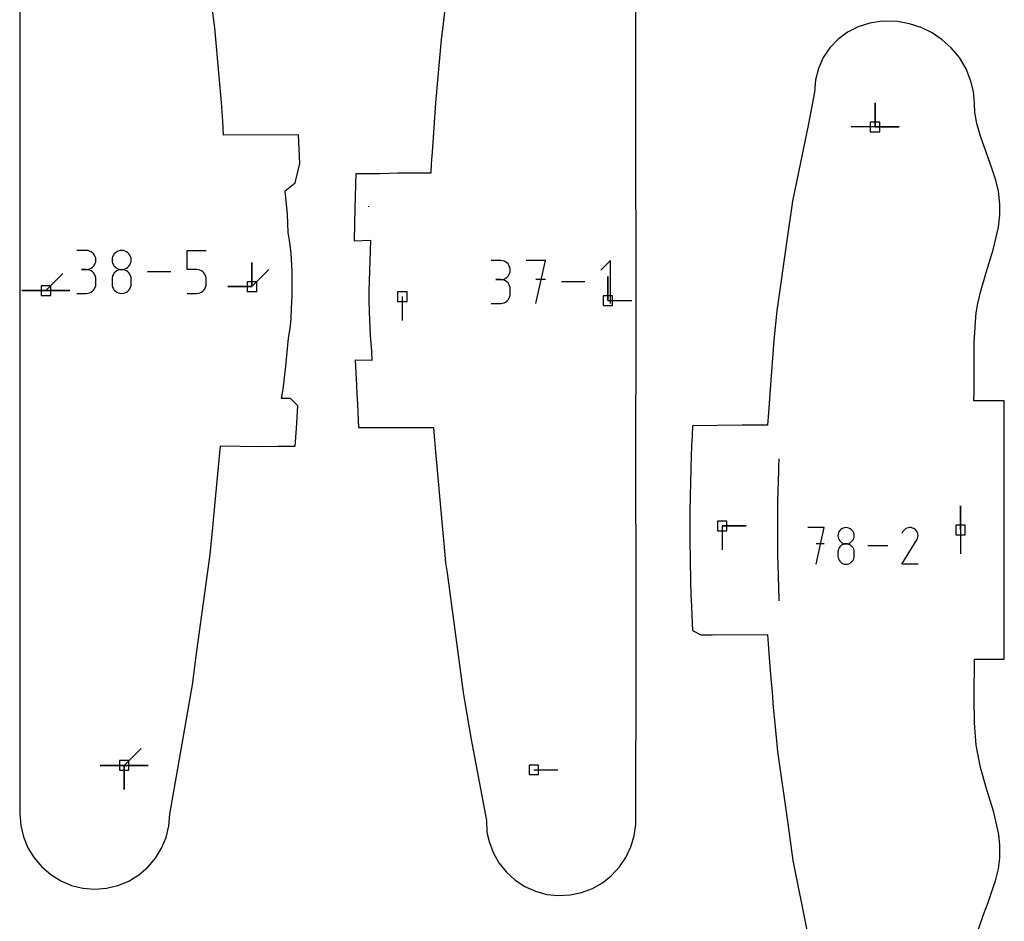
# Model space of a CAD drawing. Extents: x 0 to 600, y 0 to 900.
# Tile 30 of 55: x 460 to 519, y 585 to 639. Entities that reach past the tile are written whole.
import ezdxf

# ---------------------------------------------------------------- set-up
doc = ezdxf.new("R2010")
doc.units = 0

msp = doc.modelspace()

# ---------------------------------------------------------------- linework, layer by layer
at = {"layer": 'annotation', "color": 1}
for p, q in [((510.94082, 632.742557), (510.94082, 634.171307)), ((510.94082, 632.742557), (510.94082, 634.171307)), ((510.94082, 634.171307), (510.94082, 632.742557)), ((510.94082, 632.742557), (510.94082, 634.171307)), ((510.94082, 634.171307), (510.94082, 632.742557)), ((510.94082, 632.742557), (509.51207, 632.742557)), ((510.94082, 632.742557), (512.36957, 632.742556)), ((510.94082, 632.742557), (512.36957, 632.742556)), ((512.36957, 632.742556), (510.94082, 632.742557)), ((480.78081, 628.020059), (480.777943, 627.992156)), ((463.98688, 625.38901), (463.417214, 625.38901)), ((464.089335, 625.379814), (463.98688, 625.38901)), ((464.185743, 625.353312), (464.089335, 625.379814)), ((464.274498, 625.311134), (464.185743, 625.353312)), ((464.353998, 625.25491), (464.274498, 625.311134)), ((464.422639, 625.18627), (464.353998, 625.25491)), ((464.478818, 625.106844), (464.422639, 625.18627)), ((464.52093, 625.018262), (464.478818, 625.106844)), ((464.547374, 624.922153), (464.52093, 625.018262)), ((464.556545, 624.820149), (464.547374, 624.922153)), ((465.527741, 624.921993), (465.518549, 624.819988)), ((465.554238, 625.018101), (465.527741, 624.921993)), ((465.596419, 625.106683), (465.554238, 625.018101)), ((465.652667, 625.186109), (465.596419, 625.106683)), ((465.721361, 625.254749), (465.652667, 625.186109)), ((465.800882, 625.310973), (465.721361, 625.254749)), ((465.889611, 625.353151), (465.800882, 625.310973)), ((465.985928, 625.379653), (465.889611, 625.353151)), ((466.088214, 625.388849), (465.985928, 625.379653)), ((466.190501, 625.379653), (466.088214, 625.388849)), ((466.088214, 625.388849), (466.088214, 625.388849)), ((466.286818, 625.353151), (466.190501, 625.379653)), ((466.375547, 625.310973), (466.286818, 625.353151)), ((466.455068, 625.254749), (466.375547, 625.310973)), ((466.523762, 625.186109), (466.455068, 625.254749)), ((466.580009, 625.106683), (466.523762, 625.186109)), ((466.622191, 625.018101), (466.580009, 625.106683)), ((466.648688, 624.921993), (466.622191, 625.018101)), ((466.65788, 624.819988), (466.648688, 624.921993)), ((469.984574, 624.249599), (469.984574, 625.391986)), ((469.984574, 625.391986), (471.123905, 625.391986)), ((463.98688, 624.249679), (463.701645, 624.249679)), ((463.701645, 624.249679), (463.98688, 624.249679)), ((463.98688, 624.249679), (464.089335, 624.258878)), ((464.089335, 624.240483), (463.98688, 624.249679)), ((463.98688, 624.249679), (463.98688, 624.249679)), ((464.089335, 624.258878), (464.185743, 624.285395)), ((464.185743, 624.213981), (464.089335, 624.240483)), ((464.185743, 624.285395), (464.274498, 624.327615)), ((464.274498, 624.327615), (464.353998, 624.383921)), ((464.353998, 624.383921), (464.422639, 624.452695)), ((464.422639, 624.452695), (464.478818, 624.532322)), ((464.478818, 624.532322), (464.52093, 624.621185)), ((464.52093, 624.621185), (464.547374, 624.717666)), ((464.547374, 624.717666), (464.556545, 624.820149)), ((464.556545, 624.820149), (464.556545, 624.820149)), ((465.518549, 624.819988), (465.518549, 624.819988)), ((465.518549, 624.819988), (465.527746, 624.717505)), ((465.527746, 624.717505), (465.554256, 624.621024)), ((465.554256, 624.621024), (465.596455, 624.532161)), ((465.596455, 624.532161), (465.65272, 624.452535)), ((465.65272, 624.452535), (465.721427, 624.38376)), ((465.721427, 624.38376), (465.800954, 624.327454)), ((465.800954, 624.327454), (465.889676, 624.285234)), ((465.985928, 624.24032), (465.889611, 624.213804)), ((465.889676, 624.285234), (465.98597, 624.258717)), ((466.088214, 624.249518), (465.985928, 624.24032)), ((465.98597, 624.258717), (466.088214, 624.249518)), ((466.088214, 624.249518), (466.190458, 624.258717)), ((466.190501, 624.240325), (466.088214, 624.249518)), ((466.088214, 624.249518), (466.088214, 624.249518)), ((466.088214, 624.249518), (466.088214, 624.249518)), ((466.190458, 624.258717), (466.286753, 624.285234)), ((466.286818, 624.213823), (466.190501, 624.240325)), ((466.286753, 624.285234), (466.375475, 624.327454)), ((466.375475, 624.327454), (466.455001, 624.38376)), ((466.455001, 624.38376), (466.523709, 624.452535)), ((466.523709, 624.452535), (466.579973, 624.532161)), ((466.579973, 624.532161), (466.622172, 624.621024)), ((466.622172, 624.621024), (466.648682, 624.717505)), ((466.648682, 624.717505), (466.65788, 624.819988)), ((466.65788, 624.819988), (466.65788, 624.819988)), ((470.554239, 624.249599), (469.984574, 624.249599)), ((470.656525, 624.240456), (470.554239, 624.249599)), ((470.752843, 624.214086), (470.656525, 624.240456)), ((473.844024, 623.23436), (473.844024, 624.66311)), ((473.844024, 623.23436), (473.844024, 624.66311)), ((473.844024, 624.66311), (473.844024, 623.23436)), ((473.844024, 623.23436), (473.844024, 624.66311)), ((473.844024, 624.66311), (473.844024, 623.23436)), ((473.844024, 623.23436), (474.854303, 624.244639)), ((488.656209, 624.785339), (488.089689, 624.785339)), ((488.758098, 624.776193), (488.656209, 624.785339)), ((488.853973, 624.749838), (488.758098, 624.776193)), ((488.942239, 624.707892), (488.853973, 624.749838)), ((489.021299, 624.651979), (488.942239, 624.707892)), ((489.089561, 624.583718), (489.021299, 624.651979)), ((489.14543, 624.504731), (489.089561, 624.583718)), ((489.18731, 624.416638), (489.14543, 624.504731)), ((489.213608, 624.32106), (489.18731, 624.416638)), ((489.222728, 624.219619), (489.213608, 624.32106)), ((491.313819, 624.788299), (490.17934, 624.788299)), ((490.746659, 622.237121), (491.313819, 624.788299)), ((495.189463, 624.788299), (494.622303, 624.220979)), ((495.189463, 622.237121), (495.189463, 624.788299)), ((461.584561, 622.996235), (462.59484, 624.006514)), ((464.274498, 624.171803), (464.185743, 624.213981)), ((464.353998, 624.115579), (464.274498, 624.171803)), ((464.422639, 624.046939), (464.353998, 624.115579)), ((464.478818, 623.967513), (464.422639, 624.046939)), ((464.52093, 623.878931), (464.478818, 623.967513)), ((464.547374, 623.782823), (464.52093, 623.878931)), ((464.556545, 623.680818), (464.547374, 623.782823)), ((464.556545, 623.395584), (464.556545, 623.680818)), ((464.556545, 623.680818), (464.556545, 623.680818)), ((465.527741, 623.781645), (465.518549, 623.67921)), ((465.518549, 623.67921), (465.518549, 623.395423)), ((465.554238, 623.878089), (465.527741, 623.781645)), ((465.596419, 623.966923), (465.554238, 623.878089)), ((465.652667, 624.04653), (465.596419, 623.966923)), ((465.721361, 624.115291), (465.652667, 624.04653)), ((465.800882, 624.171588), (465.721361, 624.115291)), ((465.889611, 624.213804), (465.800882, 624.171588)), ((466.375547, 624.171624), (466.286818, 624.213823)), ((466.455068, 624.115344), (466.375547, 624.171624)), ((466.523762, 624.046596), (466.455068, 624.115344)), ((466.580009, 623.966995), (466.523762, 624.046596)), ((466.622191, 623.878154), (466.580009, 623.966995)), ((466.648688, 623.781687), (466.622191, 623.878154)), ((466.65788, 623.67921), (466.648688, 623.781687)), ((466.65788, 623.395423), (466.65788, 623.67921)), ((466.65788, 623.67921), (466.65788, 623.67921)), ((469.022811, 624.109314), (467.620125, 624.109314)), ((470.841571, 624.17208), (470.752843, 624.214086)), ((470.921093, 624.116028), (470.841571, 624.17208)), ((470.989787, 624.047521), (470.921093, 624.116028)), ((471.046034, 623.968148), (470.989787, 624.047521)), ((471.088216, 623.879499), (471.046034, 623.968148)), ((471.114712, 623.783166), (471.088216, 623.879499)), ((471.123905, 623.680738), (471.114712, 623.783166)), ((471.123905, 623.396951), (471.123905, 623.680738)), ((471.123905, 623.680738), (471.123905, 623.680738)), ((488.656209, 623.6523), (488.372549, 623.6523)), ((488.372549, 623.6523), (488.656209, 623.6523)), ((488.656209, 623.6523), (488.758098, 623.661447)), ((488.758098, 623.643154), (488.656209, 623.6523)), ((488.656209, 623.6523), (488.656209, 623.6523)), ((488.758098, 623.661447), (488.853973, 623.687818)), ((488.853973, 623.687818), (488.942239, 623.729805)), ((488.942239, 623.729805), (489.021299, 623.7858)), ((489.021299, 623.7858), (489.089561, 623.854195)), ((489.089561, 623.854195), (489.14543, 623.933382)), ((489.14543, 623.933382), (489.18731, 624.021753)), ((489.18731, 624.021753), (489.213608, 624.117702)), ((489.213608, 624.117702), (489.222728, 624.219619)), ((489.222728, 624.219619), (489.222728, 624.219619)), ((491.313819, 623.65222), (490.746659, 623.65222)), ((495.031582, 622.405427), (495.031582, 623.834177)), ((495.031582, 622.405427), (495.031582, 623.834177)), ((495.031582, 623.834177), (495.031582, 622.405427)), ((464.422639, 623.029397), (464.478818, 623.108817)), ((464.478818, 623.108817), (464.52093, 623.197406)), ((464.52093, 623.197406), (464.547374, 623.293537)), ((464.547374, 623.293537), (464.556545, 623.395584)), ((465.518549, 623.395423), (465.518549, 623.395423)), ((465.518549, 623.395423), (465.527746, 623.292995)), ((465.527746, 623.292995), (465.554256, 623.196661)), ((465.554256, 623.196661), (465.596455, 623.108013)), ((465.596455, 623.108013), (465.65272, 623.02864)), ((466.523709, 623.02864), (466.579973, 623.108013)), ((466.579973, 623.108013), (466.622172, 623.196661)), ((466.622172, 623.196661), (466.648682, 623.292995)), ((466.648682, 623.292995), (466.65788, 623.395423)), ((470.989734, 623.029564), (471.045998, 623.109166)), ((471.045998, 623.109166), (471.088197, 623.198007)), ((471.088197, 623.198007), (471.114707, 623.294473)), ((471.114707, 623.294473), (471.123905, 623.396951)), ((473.844024, 623.23436), (472.415274, 623.23436)), ((473.844024, 623.23436), (472.415274, 623.23436)), ((472.415274, 623.23436), (473.844024, 623.23436)), ((488.853973, 623.616798), (488.758098, 623.643154)), ((488.942239, 623.574853), (488.853973, 623.616798)), ((489.021299, 623.51894), (488.942239, 623.574853)), ((489.089561, 623.450679), (489.021299, 623.51894)), ((489.14543, 623.371691), (489.089561, 623.450679)), ((489.18731, 623.283599), (489.14543, 623.371691)), ((489.213608, 623.188021), (489.18731, 623.283599)), ((489.222728, 623.08658), (489.213608, 623.188021)), ((489.222728, 622.80292), (489.222728, 623.08658)), ((489.222728, 623.08658), (489.222728, 623.08658)), ((493.665771, 623.51271), (492.270831, 623.51271)), ((461.584561, 622.996235), (460.155811, 622.996235)), ((461.584561, 622.996235), (460.155811, 622.996235)), ((460.155811, 622.996235), (461.584561, 622.996235)), ((461.584561, 622.996235), (463.013311, 622.996235)), ((461.584561, 622.996235), (463.013311, 622.996235)), ((463.013311, 622.996235), (461.584561, 622.996235)), ((461.584561, 622.996235), (463.013311, 622.996235)), ((463.013311, 622.996235), (461.584561, 622.996235)), ((463.417214, 622.826723), (463.98688, 622.826723)), ((463.98688, 622.826723), (464.089335, 622.835914)), ((463.98688, 622.826723), (463.98688, 622.826723)), ((464.089335, 622.835914), (464.185743, 622.862402)), ((464.185743, 622.862402), (464.274498, 622.904563)), ((464.274498, 622.904563), (464.353998, 622.96077)), ((464.353998, 622.96077), (464.422639, 623.029397)), ((465.65272, 623.02864), (465.721427, 622.960132)), ((465.721427, 622.960132), (465.800954, 622.904081)), ((465.800954, 622.904081), (465.889676, 622.862075)), ((465.889676, 622.862075), (465.98597, 622.835705)), ((465.98597, 622.835705), (466.088214, 622.826562)), ((466.088214, 622.826562), (466.190458, 622.835705)), ((466.088214, 622.826562), (466.088214, 622.826562)), ((466.190458, 622.835705), (466.286753, 622.862075)), ((466.286753, 622.862075), (466.375475, 622.904081)), ((466.375475, 622.904081), (466.455001, 622.960132)), ((466.455001, 622.960132), (466.523709, 623.02864)), ((469.984574, 622.826642), (470.554239, 622.826642)), ((470.554239, 622.826642), (470.656483, 622.835835)), ((470.554239, 622.826642), (470.554239, 622.826642)), ((470.656483, 622.835835), (470.752778, 622.862338)), ((470.752778, 622.862338), (470.8415, 622.904536)), ((470.8415, 622.904536), (470.921026, 622.960817)), ((470.921026, 622.960817), (470.989734, 623.029564)), ((482.795061, 622.643552), (482.795061, 621.214802)), ((489.089561, 622.438755), (489.14543, 622.517738)), ((489.14543, 622.517738), (489.18731, 622.605837)), ((489.18731, 622.605837), (489.213608, 622.701437)), ((489.213608, 622.701437), (489.222728, 622.80292)), ((488.089689, 622.237201), (488.656209, 622.237201)), ((488.656209, 622.237201), (488.758098, 622.246341)), ((488.656209, 622.237201), (488.656209, 622.237201)), ((488.758098, 622.246341), (488.853973, 622.272683)), ((488.853973, 622.272683), (488.942239, 622.314611)), ((488.942239, 622.314611), (489.021299, 622.370508)), ((489.021299, 622.370508), (489.089561, 622.438755)), ((495.031582, 622.405427), (496.460332, 622.405427)), ((505.20872, 612.979867), (505.191314, 612.509084)), ((505.19016, 612.267167), (505.140622, 610.446286)), ((505.191314, 612.509084), (505.19016, 612.267167)), ((505.140622, 610.446286), (505.126501, 609.728748)), ((516.024937, 608.749944), (516.024937, 610.178694)), ((516.024937, 608.749944), (516.024937, 610.178694)), ((516.024937, 610.178694), (516.024937, 608.749944)), ((505.126501, 609.728748), (505.125163, 609.300903)), ((505.125163, 609.300903), (505.12441, 608.658283)), ((501.838897, 608.988069), (503.267647, 608.988069)), ((501.838897, 608.988069), (503.267647, 608.988069)), ((503.267647, 608.988069), (501.838897, 608.988069)), ((501.838897, 608.988069), (501.838897, 607.559319)), ((505.12441, 608.658283), (505.123534, 608.443432)), ((505.123534, 608.443432), (505.129441, 607.794704)), ((507.913283, 608.893862), (506.943427, 608.893862)), ((507.428423, 606.71288), (507.913283, 608.893862)), ((508.739035, 608.494287), (508.73122, 608.407565)), ((508.761561, 608.575995), (508.739035, 608.494287)), ((508.797423, 608.651305), (508.761561, 608.575995)), ((508.845243, 608.718831), (508.797423, 608.651305)), ((508.903645, 608.777186), (508.845243, 608.718831)), ((508.971251, 608.824986), (508.903645, 608.777186)), ((509.046686, 608.860845), (508.971251, 608.824986)), ((509.128572, 608.883376), (509.046686, 608.860845)), ((509.215533, 608.891195), (509.128572, 608.883376)), ((509.302494, 608.883376), (509.215533, 608.891195)), ((509.215533, 608.891195), (509.215533, 608.891195)), ((509.38438, 608.860845), (509.302494, 608.883376)), ((509.459814, 608.824986), (509.38438, 608.860845)), ((509.527421, 608.777186), (509.459814, 608.824986)), ((509.585823, 608.718831), (509.527421, 608.777186)), ((509.633643, 608.651305), (509.585823, 608.718831)), ((509.669504, 608.575995), (509.633643, 608.651305)), ((509.692031, 608.494287), (509.669504, 608.575995)), ((509.699846, 608.407565), (509.692031, 608.494287)), ((512.593237, 608.651345), (512.529638, 608.529344)), ((512.643708, 608.722914), (512.593237, 608.651345)), ((512.704263, 608.782658), (512.643708, 608.722914)), ((512.773058, 608.830098), (512.704263, 608.782658)), ((512.848253, 608.864755), (512.773058, 608.830098)), ((512.928006, 608.886151), (512.848253, 608.864755)), ((513.010476, 608.893808), (512.928006, 608.886151)), ((513.09382, 608.887248), (513.010476, 608.893808)), ((513.176197, 608.865992), (513.09382, 608.887248)), ((513.255765, 608.829561), (513.176197, 608.865992)), ((513.326931, 608.779026), (513.255765, 608.829561)), ((513.255765, 608.829561), (513.255765, 608.829561)), ((513.386433, 608.718385), (513.326931, 608.779026)), ((513.433742, 608.649496), (513.386433, 608.718385)), ((513.46833, 608.574218), (513.433742, 608.649496)), ((513.489668, 608.494409), (513.46833, 608.574218)), ((513.497225, 608.411927), (513.489668, 608.494409)), ((516.024937, 608.749944), (516.024937, 607.321194)), ((507.913283, 607.922637), (507.428423, 607.922637)), ((508.73122, 608.407565), (508.73122, 608.407565)), ((508.73122, 608.407565), (508.739039, 608.320437)), ((508.739039, 608.320437), (508.761577, 608.238412)), ((508.761577, 608.238412), (508.797453, 608.162863)), ((508.797453, 608.162863), (508.845288, 608.095167)), ((508.845288, 608.095167), (508.903701, 608.036697)), ((508.971251, 607.856315), (508.903645, 607.808452)), ((508.903701, 608.036697), (508.971312, 607.988827)), ((509.046686, 607.892205), (508.971251, 607.856315)), ((508.971312, 607.988827), (509.046741, 607.952933)), ((509.128572, 607.914748), (509.046686, 607.892205)), ((509.046741, 607.952933), (509.128608, 607.930389)), ((509.215533, 607.922568), (509.128572, 607.914748)), ((509.128608, 607.930389), (509.215533, 607.922568)), ((509.215533, 607.922568), (509.302458, 607.930389)), ((509.302494, 607.914753), (509.215533, 607.922568)), ((509.215533, 607.922568), (509.215533, 607.922568)), ((509.215533, 607.922568), (509.215533, 607.922568)), ((509.302458, 607.930389), (509.384325, 607.952933)), ((509.38438, 607.892221), (509.302494, 607.914753)), ((509.384325, 607.952933), (509.459754, 607.988827)), ((509.459814, 607.856345), (509.38438, 607.892221)), ((509.459754, 607.988827), (509.527365, 608.036697)), ((509.527421, 607.808497), (509.459814, 607.856345)), ((509.527365, 608.036697), (509.585778, 608.095167)), ((509.585778, 608.095167), (509.633612, 608.162863)), ((509.633612, 608.162863), (509.669489, 608.238412)), ((509.669489, 608.238412), (509.692027, 608.320437)), ((509.692027, 608.320437), (509.699846, 608.407565)), ((509.699846, 608.407565), (509.699846, 608.407565)), ((512.52827, 606.712862), (513.423312, 608.153765)), ((513.423312, 608.153765), (513.424382, 608.155089)), ((513.423312, 608.153765), (513.423312, 608.153765)), ((513.424382, 608.155089), (513.425408, 608.156425)), ((513.425408, 608.156425), (513.426397, 608.157782)), ((513.426397, 608.157782), (513.427356, 608.159174)), ((513.427356, 608.159174), (513.428291, 608.160611)), ((513.428291, 608.160611), (513.429209, 608.162103)), ((513.429209, 608.162103), (513.430117, 608.163664)), ((513.430117, 608.163664), (513.431021, 608.165303)), ((513.431021, 608.165303), (513.431929, 608.167032)), ((513.431929, 608.167032), (513.468885, 608.24638)), ((513.431929, 608.167032), (513.431929, 608.167032)), ((513.468885, 608.24638), (513.490474, 608.328631)), ((513.490474, 608.328631), (513.497225, 608.411927)), ((505.129441, 607.794704), (505.135659, 607.296072)), ((505.135659, 607.296072), (505.174565, 606.021386)), ((508.739035, 607.524796), (508.73122, 607.437708)), ((508.73122, 607.437708), (508.73122, 607.196441)), ((508.761561, 607.60679), (508.739035, 607.524796)), ((508.797423, 607.682314), (508.761561, 607.60679)), ((508.845243, 607.749993), (508.797423, 607.682314)), ((508.903645, 607.808452), (508.845243, 607.749993)), ((509.585823, 607.75005), (509.527421, 607.808497)), ((509.633643, 607.682375), (509.585823, 607.75005)), ((509.669504, 607.606845), (509.633643, 607.682375)), ((509.692031, 607.524832), (509.669504, 607.606845)), ((509.699846, 607.437708), (509.692031, 607.524832)), ((509.699846, 607.196441), (509.699846, 607.437708)), ((509.699846, 607.437708), (509.699846, 607.437708)), ((511.710442, 607.803371), (510.517919, 607.803371)), ((508.73122, 607.196441), (508.73122, 607.196441)), ((508.73122, 607.196441), (508.739039, 607.109359)), ((508.739039, 607.109359), (508.761577, 607.02746)), ((508.761577, 607.02746), (508.797453, 606.952093)), ((508.797453, 606.952093), (508.845288, 606.884613)), ((508.845288, 606.884613), (508.903701, 606.82637)), ((508.903701, 606.82637), (508.971312, 606.778716)), ((508.971312, 606.778716), (509.046741, 606.743004)), ((509.046741, 606.743004), (509.128608, 606.720585)), ((509.128608, 606.720585), (509.215533, 606.712812)), ((509.215533, 606.712812), (509.302458, 606.720585)), ((509.215533, 606.712812), (509.215533, 606.712812)), ((509.302458, 606.720585), (509.384325, 606.743004)), ((509.384325, 606.743004), (509.459754, 606.778716)), ((509.459754, 606.778716), (509.527365, 606.82637)), ((509.527365, 606.82637), (509.585778, 606.884613)), ((509.585778, 606.884613), (509.633612, 606.952093)), ((509.633612, 606.952093), (509.669489, 607.02746)), ((509.669489, 607.02746), (509.692027, 607.109359)), ((509.692027, 607.109359), (509.699846, 607.196441)), ((513.496896, 606.712862), (512.52827, 606.712862)), ((505.174565, 606.021386), (505.216414, 604.656191)), ((505.216414, 604.656191), (505.220284, 604.52346)), ((466.241187, 594.733036), (467.251465, 595.743315)), ((466.241187, 594.733036), (464.812437, 594.733036)), ((466.241187, 594.733036), (464.812437, 594.733036)), ((464.812437, 594.733036), (466.241187, 594.733036)), ((466.241187, 594.733036), (467.669937, 594.733036)), ((466.241187, 594.733036), (467.669937, 594.733036)), ((467.669937, 594.733036), (466.241187, 594.733036)), ((466.241187, 594.733036), (466.241187, 593.304286)), ((466.241187, 594.733036), (467.669937, 594.733036)), ((467.669937, 594.733036), (466.241187, 594.733036)), ((466.241187, 594.733036), (466.241187, 593.304286)), ((466.241187, 593.304286), (466.241187, 594.733036)), ((466.241187, 594.733036), (467.669937, 594.733036)), ((467.669937, 594.733036), (466.241187, 594.733036)), ((466.241187, 594.733036), (466.241187, 593.304286)), ((466.241187, 593.304286), (466.241187, 594.733036)), ((490.628445, 594.470079), (492.057195, 594.470079))]:
    msp.add_line(p, q, dxfattribs=at)
at = {"layer": 'boundary', "color": 5}
for p, q in [((460.029178, 645.245118), (460.029283, 638.589622)), ((496.708714, 637.858955), (496.708897, 643.18831)), ((485.583433, 641.829874), (485.181182, 638.550869)), ((471.629071, 638.632644), (471.274388, 641.523666)), ((510.628576, 638.922734), (509.938502, 638.699882)), ((511.354822, 639.036386), (510.628576, 638.922734)), ((512.275636, 639.011903), (511.354822, 639.036386)), ((512.986029, 638.884454), (512.275636, 639.011903)), ((460.029283, 638.589622), (460.029396, 630.966839)), ((471.891564, 635.734039), (471.629071, 638.632644)), ((485.181182, 638.550869), (485.111107, 637.950258)), ((509.301547, 638.373296), (508.733432, 637.951074)), ((509.938502, 638.699882), (509.301547, 638.373296)), ((513.677499, 638.657306), (512.986029, 638.884454)), ((514.332879, 638.335932), (513.677499, 638.657306)), ((514.938043, 637.927432), (514.332879, 638.335932)), ((485.111107, 637.950258), (484.773408, 634.175375)), ((496.708959, 633.260806), (496.708714, 637.858955)), ((508.733432, 637.951074), (508.248127, 637.443522)), ((515.479806, 637.440495), (514.938043, 637.927432)), ((508.248127, 637.443522), (507.857597, 636.863204)), ((515.958094, 636.865802), (515.479806, 637.440495)), ((507.857597, 636.863204), (507.571454, 636.224365)), ((516.356072, 636.194309), (515.958094, 636.865802)), ((507.571454, 636.224365), (507.396698, 635.542623)), ((516.645367, 635.459808), (516.356072, 636.194309)), ((472.027348, 634.189352), (471.891564, 635.734039)), ((507.396698, 635.542623), (507.338976, 634.807559)), ((516.795776, 634.845914), (516.645367, 635.459808)), ((507.338976, 634.807559), (506.968474, 632.929651)), ((516.85365, 634.137786), (516.795776, 634.845914)), ((472.108682, 633.089333), (472.027348, 634.189352)), ((484.773408, 634.175375), (484.574592, 631.23998)), ((516.887547, 633.604002), (516.85365, 634.137786)), ((472.16136, 632.246376), (472.108682, 633.089333)), ((496.709497, 622.396308), (496.708959, 633.260806)), ((516.995715, 632.935801), (516.887547, 633.604002)), ((506.968474, 632.929651), (506.018349, 628.330813)), ((517.207342, 632.198293), (516.995715, 632.935801)), ((476.619356, 632.274364), (472.16136, 632.246376)), ((476.698834, 630.563178), (476.619356, 632.274364)), ((517.676166, 630.89871), (517.207342, 632.198293)), ((460.029396, 630.966839), (460.029455, 626.274558)), ((484.574592, 631.23998), (484.523615, 630.564683)), ((517.913539, 630.216928), (517.676166, 630.89871)), ((476.419574, 629.406328), (476.698834, 630.563178)), ((484.523615, 630.564683), (484.491173, 629.984595)), ((518.134695, 629.574089), (517.913539, 630.216928)), ((480.034262, 629.951471), (480.012857, 629.372568)), ((481.455219, 629.948567), (480.034262, 629.951471)), ((482.525661, 629.981353), (481.455219, 629.948567)), ((484.491173, 629.984595), (482.525661, 629.981353)), ((518.286097, 628.924983), (518.134695, 629.574089)), ((475.817033, 628.94586), (476.419574, 629.406328)), ((475.962145, 627.53512), (475.817033, 628.94586)), ((480.012857, 629.372568), (479.985262, 628.507323)), ((479.985262, 628.507323), (479.966292, 627.959365)), ((518.371588, 628.149183), (518.286097, 628.924983)), ((479.966292, 627.959365), (479.926043, 625.955945)), ((506.018349, 628.330813), (505.712988, 626.110504)), ((518.374635, 627.508006), (518.371588, 628.149183)), ((476.000372, 626.446493), (475.962145, 627.53512)), ((518.290309, 626.773786), (518.374635, 627.508006)), ((517.973526, 625.417308), (518.290309, 626.773786)), ((460.029455, 626.274558), (460.029528, 623.047234)), ((476.09535, 625.858257), (476.000372, 626.446493)), ((505.712988, 626.110504), (505.085081, 621.794694)), ((476.173643, 625.198642), (476.09535, 625.858257)), ((479.926043, 625.955945), (480.904981, 625.994923)), ((480.904981, 625.994923), (480.879243, 625.335917)), ((517.559695, 624.068199), (517.973526, 625.417308)), ((476.231416, 624.147917), (476.173643, 625.198642)), ((480.879243, 625.335917), (480.860693, 624.805644)), ((480.860693, 624.805644), (480.814842, 623.565154)), ((476.231584, 623.618381), (476.231416, 624.147917)), ((517.21004, 622.901119), (517.559695, 624.068199)), ((476.242344, 622.639806), (476.231584, 623.618381)), ((480.814842, 623.565154), (480.805533, 622.980133)), ((460.029528, 623.047234), (460.029687, 615.56572)), ((476.205182, 621.948802), (476.242344, 622.639806)), ((480.805533, 622.980133), (480.809635, 622.433722)), ((517.063057, 622.235574), (517.21004, 622.901119)), ((476.174915, 621.326162), (476.205182, 621.948802)), ((480.809635, 622.433722), (480.8205, 621.739085)), ((496.708933, 611.155613), (496.709497, 622.396308)), ((516.964927, 621.66994), (517.063057, 622.235574)), ((476.117201, 620.751292), (476.174915, 621.326162)), ((480.8205, 621.739085), (480.885335, 620.330903)), ((505.085081, 621.794694), (504.92364, 620.041865)), ((516.928782, 621.132124), (516.964927, 621.66994)), ((476.025984, 620.168286), (476.117201, 620.751292)), ((516.835891, 619.893118), (516.928782, 621.132124)), ((475.866774, 618.501126), (476.025984, 620.168286)), ((480.885335, 620.330903), (480.955924, 619.395381)), ((504.92364, 620.041865), (504.857119, 619.240816)), ((516.838375, 618.814686), (516.835891, 619.893118)), ((480.955924, 619.395381), (480.98985, 618.827485)), ((504.857119, 619.240816), (504.750632, 617.916431)), ((475.697279, 617.136854), (475.866774, 618.501126)), ((480.98985, 618.827485), (479.997825, 618.865474)), ((479.997825, 618.865474), (480.06253, 617.37488)), ((516.840352, 616.977602), (516.838375, 618.814686)), ((504.750632, 617.916431), (504.690225, 617.119714)), ((480.06253, 617.37488), (480.091582, 616.828148)), ((475.613623, 616.568602), (475.697279, 617.136854)), ((480.091582, 616.828148), (480.127016, 616.253001)), ((504.690225, 617.119714), (504.588785, 615.740596)), ((516.826748, 616.44432), (516.840352, 616.977602)), ((476.144197, 616.575875), (475.613623, 616.568602)), ((476.578424, 616.136039), (476.144197, 616.575875)), ((476.494103, 614.788149), (476.578424, 616.136039)), ((480.127016, 616.253001), (480.159434, 615.739546)), ((518.010776, 616.443897), (516.826748, 616.44432)), ((518.634236, 616.44359), (518.010776, 616.443897)), ((518.63373, 614.418561), (518.634236, 616.44359)), ((460.029687, 615.56572), (460.024684, 607.503801)), ((480.159434, 615.739546), (480.197022, 614.855179)), ((504.588785, 615.740596), (504.532529, 614.984779)), ((500.074932, 614.955667), (500.042688, 614.326515)), ((503.024161, 614.995621), (500.074932, 614.955667)), ((504.532529, 614.984779), (503.024161, 614.995621)), ((476.424928, 613.73755), (476.494103, 614.788149)), ((480.197022, 614.855179), (483.534829, 614.853051)), ((483.534829, 614.853051), (484.653726, 614.844994)), ((484.653726, 614.844994), (484.692825, 614.332949)), ((484.692825, 614.332949), (484.754941, 613.628508)), ((500.042688, 614.326515), (500.01846, 613.761378)), ((518.618149, 604.421071), (518.63373, 614.418561)), ((471.658519, 610.403709), (471.967507, 613.748032)), ((471.967507, 613.748032), (474.319666, 613.725195)), ((474.319666, 613.725195), (475.411016, 613.731871)), ((475.411016, 613.731871), (476.424928, 613.73755)), ((500.01846, 613.761378), (499.970068, 612.484471)), ((484.754941, 613.628508), (485.208493, 608.579783)), ((499.970068, 612.484471), (499.947058, 611.473505)), ((499.947058, 611.473505), (499.931045, 610.889168)), ((496.709129, 607.017694), (496.708933, 611.155613)), ((499.931045, 610.889168), (499.923428, 609.719449)), ((471.508422, 608.889544), (471.658519, 610.403709)), ((499.923428, 609.719449), (499.91541, 608.737349)), ((471.35012, 607.28773), (471.508422, 608.889544)), ((485.208493, 608.579783), (485.265564, 607.945102)), ((499.91541, 608.737349), (499.915865, 608.105797)), ((485.265564, 607.945102), (485.37023, 606.788112)), ((499.915865, 608.105797), (499.931976, 607.001231)), ((460.024684, 607.503801), (460.020388, 600.600392)), ((470.571517, 601.538295), (471.35012, 607.28773)), ((485.37023, 606.788112), (485.4582, 606.19225)), ((496.709462, 601.219699), (496.709129, 607.017694)), ((499.931976, 607.001231), (499.9552, 605.667929)), ((485.4582, 606.19225), (486.341517, 599.669654)), ((499.9552, 605.667929), (499.981351, 604.895191)), ((499.981351, 604.895191), (500.010897, 604.206585)), ((518.622442, 601.056785), (518.618149, 604.421071)), ((500.010897, 604.206585), (500.030487, 603.661323)), ((500.030487, 603.661323), (500.072463, 602.768909)), ((500.072463, 602.768909), (500.565036, 602.515255)), ((500.565036, 602.515255), (501.251013, 602.505941)), ((501.251013, 602.505941), (504.542358, 602.520452)), ((504.542358, 602.520452), (504.62559, 601.417864)), ((470.301709, 599.525524), (470.571517, 601.538295)), ((504.62559, 601.417864), (504.683007, 600.648436)), ((496.690295, 591.226806), (496.709462, 601.219699)), ((516.845122, 598.761805), (516.851327, 601.05652)), ((516.851327, 601.05652), (517.474409, 601.056583)), ((517.474409, 601.056583), (518.622442, 601.056785)), ((460.020388, 600.600392), (460.02292, 598.044742)), ((504.683007, 600.648436), (504.741618, 599.90787)), ((486.341517, 599.669654), (486.424618, 599.073706)), ((504.741618, 599.90787), (504.805934, 599.096912)), ((469.491886, 594.883148), (470.301709, 599.525524)), ((486.424618, 599.073706), (486.519503, 598.480596)), ((504.805934, 599.096912), (504.881398, 598.187121)), ((486.519503, 598.480596), (486.903587, 596.276494)), ((516.854785, 597.273003), (516.845122, 598.761805)), ((460.02292, 598.044742), (460.020335, 596.210961)), ((504.881398, 598.187121), (504.965045, 597.220202)), ((504.965045, 597.220202), (505.124103, 595.554778)), ((516.955374, 595.935864), (516.854785, 597.273003)), ((460.020335, 596.210961), (460.029132, 591.863712)), ((486.903587, 596.276494), (487.802157, 591.446574)), ((505.124103, 595.554778), (505.749116, 591.281422)), ((517.208899, 594.603289), (516.955374, 595.935864)), ((468.948414, 591.834765), (469.491886, 594.883148)), ((517.592701, 593.274787), (517.208899, 594.603289)), ((518.005601, 591.947293), (517.592701, 593.274787)), ((460.029132, 591.863712), (460.083481, 591.163441)), ((468.893606, 591.134778), (468.948414, 591.834765)), ((487.802157, 591.446574), (487.835456, 590.735543)), ((518.308325, 590.617777), (518.005601, 591.947293)), ((460.083481, 591.163441), (460.246205, 590.479691)), ((468.730692, 590.45219), (468.893606, 591.134778)), ((496.598352, 590.544735), (496.690295, 591.226806)), ((505.749116, 591.281422), (506.052459, 589.081677)), ((460.246205, 590.479691), (460.51345, 589.829593)), ((468.463315, 589.803965), (468.730692, 590.45219)), ((487.835456, 590.735543), (487.958687, 590.215346)), ((496.403581, 589.884418), (496.598352, 590.544735)), ((518.373667, 589.997146), (518.308325, 590.617777)), ((460.51345, 589.829593), (460.87858, 589.229155)), ((468.098096, 589.20599), (468.463315, 589.803965)), ((487.958687, 590.215346), (488.204409, 589.550091)), ((496.110477, 589.26126), (496.403581, 589.884418)), ((518.362191, 589.207401), (518.373667, 589.997146)), ((460.87858, 589.229155), (461.332636, 588.693176)), ((467.64399, 588.672986), (468.098096, 589.20599)), ((488.204409, 589.550091), (488.551432, 588.934358)), ((495.725742, 588.689686), (496.110477, 589.26126)), ((506.052459, 589.081677), (506.870874, 584.929823)), ((518.286852, 588.58092), (518.362191, 589.207401)), ((461.332636, 588.693176), (461.864475, 588.234815)), ((467.112118, 588.218097), (467.64399, 588.672986)), ((488.551432, 588.934358), (488.990285, 588.38333)), ((495.258157, 588.183137), (495.725742, 588.689686)), ((518.114095, 587.858591), (518.286852, 588.58092)), ((461.864475, 588.234815), (462.460857, 587.865455)), ((466.515639, 587.85252), (467.112118, 588.218097)), ((488.990285, 588.38333), (489.509224, 587.910417)), ((489.509224, 587.910417), (490.09464, 587.526779)), ((494.718177, 587.753545), (495.258157, 588.183137)), ((462.460857, 587.865455), (463.107264, 587.594096)), ((463.107264, 587.594096), (463.787824, 587.427436)), ((463.787824, 587.427436), (464.488123, 587.369668)), ((464.488123, 587.369668), (465.188663, 587.422999)), ((465.188663, 587.422999), (465.86916, 587.585289)), ((465.86916, 587.585289), (466.515639, 587.85252)), ((490.09464, 587.526779), (490.731512, 587.241205)), ((493.472342, 587.165643), (494.118334, 587.411541)), ((494.118334, 587.411541), (494.718177, 587.753545)), ((517.91842, 587.297928), (518.114095, 587.858591)), ((490.731512, 587.241205), (491.403703, 587.059871)), ((491.403703, 587.059871), (492.098643, 586.986049)), ((492.098643, 586.986049), (492.794633, 587.022335)), ((492.794633, 587.022335), (493.472342, 587.165643)), ((517.665572, 586.576241), (517.91842, 587.297928)), ((517.391775, 585.866956), (517.665572, 586.576241)), ((517.062538, 584.859212), (517.391775, 585.866956))]:
    msp.add_line(p, q, dxfattribs=at)
at = {"layer": 'hole', "color": 5}
for p, q in [((511.22657, 633.028307), (510.65507, 633.028307)), ((510.65507, 633.028307), (510.65507, 632.456807)), ((510.65507, 632.456807), (511.22657, 632.456807)), ((511.22657, 632.456807), (511.22657, 633.028307)), ((461.870311, 623.281985), (461.298811, 623.281985)), ((461.298811, 623.281985), (461.298811, 622.710485)), ((461.870311, 622.710485), (461.870311, 623.281985)), ((474.129774, 623.52011), (473.558274, 623.52011)), ((473.558274, 623.52011), (473.558274, 622.94861)), ((474.129774, 622.94861), (474.129774, 623.52011)), ((461.298811, 622.710485), (461.870311, 622.710485)), ((473.558274, 622.94861), (474.129774, 622.94861)), ((483.080811, 622.929302), (482.509311, 622.929302)), ((482.509311, 622.929302), (482.509311, 622.357802)), ((483.080811, 622.357802), (483.080811, 622.929302)), ((495.317332, 622.691177), (494.745832, 622.691177)), ((494.745832, 622.691177), (494.745832, 622.119677)), ((495.317332, 622.119677), (495.317332, 622.691177)), ((482.509311, 622.357802), (483.080811, 622.357802)), ((494.745832, 622.119677), (495.317332, 622.119677)), ((502.124647, 609.273819), (501.553147, 609.273819)), ((501.553147, 609.273819), (501.553147, 608.702319)), ((502.124647, 608.702319), (502.124647, 609.273819)), ((516.310687, 609.035694), (515.739187, 609.035694)), ((515.739187, 609.035694), (515.739187, 608.464194)), ((516.310687, 608.464194), (516.310687, 609.035694)), ((501.553147, 608.702319), (502.124647, 608.702319)), ((515.739187, 608.464194), (516.310687, 608.464194)), ((466.526937, 595.018786), (465.955437, 595.018786)), ((465.955437, 595.018786), (465.955437, 594.447286)), ((466.526937, 594.447286), (466.526937, 595.018786)), ((465.955437, 594.447286), (466.526937, 594.447286)), ((490.914195, 594.755829), (490.342695, 594.755829)), ((490.342695, 594.755829), (490.342695, 594.184329)), ((490.914195, 594.184329), (490.914195, 594.755829)), ((490.342695, 594.184329), (490.914195, 594.184329))]:
    msp.add_line(p, q, dxfattribs=at)

doc.saveas('drawing.dxf')
